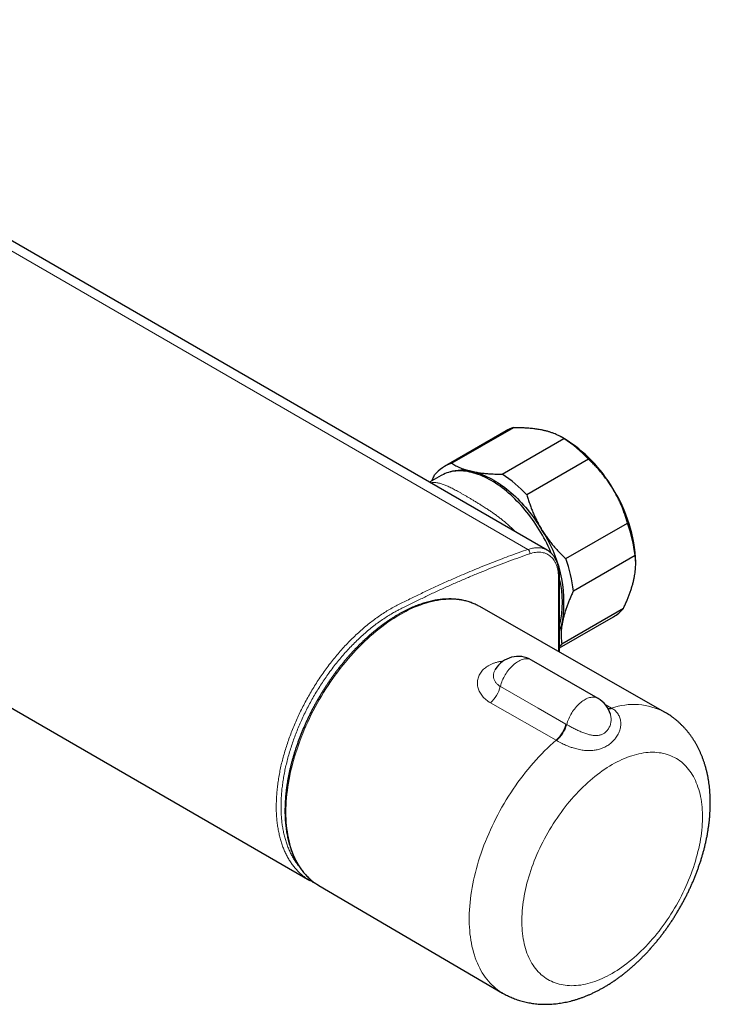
# Model space of a CAD drawing. Header units: millimetres. Extents: x 8 to 1132, y 12 to 2282.
# Tile 3 of 53: x 988 to 1091, y 36 to 183. Entities that reach past the tile are written whole.
import ezdxf

# ---------------------------------------------------------------- set-up
doc = ezdxf.new("R2010")
doc.units = ezdxf.units.MM

msp = doc.modelspace()

# ---------------------------------------------------------------- linework, layer by layer
at = {"color": 8, "linetype": 'Continuous', "lineweight": 0}
for p, q in [((1064.12, 103.77), (927.36, 182.72)), ((1068.69, 88.56), (1068.69, 89.36)), ((1068.32, 75.34), (1058.53, 80.92)), ((1075.64, 80.68), (1076.61, 80.13)), ((1076.61, 80.13), (1076.69, 80.08)), ((1069.79, 77.75), (1069.91, 77.68)), ((1068.4, 75.29), (1068.32, 75.34))]:
    msp.add_line(p, q, dxfattribs=at)
at = {"color": 7, "linetype": 'Continuous', "lineweight": 30}
for p, q in [((1067.01, 103.65), (930.26, 182.6)), ((1061.96, 121.92), (1052.77, 116.62)), ((1060.88, 121.45), (1051.69, 116.14)), ((1069.59, 120.25), (1069.08, 120.54)), ((1060.28, 114.99), (1069.48, 120.3)), ((1073.17, 117.21), (1063.98, 111.9)), ((1051.16, 114.78), (1049.45, 113.79)), ((1069.77, 102.4), (1078.96, 107.71)), ((1080.1, 102.88), (1070.9, 97.57)), ((1080.2, 101.57), (1080.2, 101.88)), ((1056.96, 95.25), (1056.72, 95.38)), ((1084.51, 79.54), (1056.96, 95.25)), ((1069.18, 89.69), (1078.37, 95)), ((1068.84, 89.09), (1076.88, 93.74)), ((1068.84, 88.48), (1068.84, 89.56)), ((1074.58, 81.58), (1064.68, 87.29)), ((985.58, 81.01), (1031.57, 54.46)), ((1032.73, 53.82), (1032.96, 53.67)), ((1032.96, 53.67), (1060.34, 37.67))]:
    msp.add_line(p, q, dxfattribs=at)
at = {"color": 7, "linetype": 'Continuous', "lineweight": 30, "flags": 128}
for points in [[(1067.61, 103.21), (1067.5, 103.45), (1067.32, 103.86), (1067.13, 104.28), (1066.93, 104.69), (1066.72, 105.1), (1066.5, 105.51), (1066.28, 105.92), (1066.05, 106.32), (1065.81, 106.71), (1065.56, 107.1), (1065.31, 107.49), (1065.05, 107.87), (1064.79, 108.24), (1064.52, 108.61), (1064.25, 108.98), (1063.96, 109.33), (1063.68, 109.68), (1063.39, 110.02), (1063.09, 110.35), (1062.8, 110.68), (1062.49, 110.99), (1062.19, 111.3), (1061.88, 111.6), (1061.56, 111.89), (1061.25, 112.17), (1060.93, 112.44), (1060.61, 112.7), (1060.29, 112.95), (1059.97, 113.19), (1059.64, 113.42), (1059.31, 113.63), (1058.99, 113.84), (1058.66, 114.03), (1058.34, 114.22), (1058.01, 114.39), (1057.68, 114.55), (1057.36, 114.69), (1057.03, 114.83), (1056.71, 114.95), (1056.39, 115.06), (1056.07, 115.16), (1055.76, 115.24), (1055.45, 115.31), (1055.14, 115.37), (1054.83, 115.42), (1054.53, 115.45), (1054.23, 115.47), (1053.93, 115.48), (1053.64, 115.47), (1053.36, 115.45), (1053.08, 115.42), (1052.8, 115.38), (1052.53, 115.32), (1052.27, 115.25), (1052.01, 115.17), (1051.76, 115.07), (1051.52, 114.96), (1051.28, 114.84), (1051.16, 114.78)], [(1055.82, 115.4), (1056.13, 115.32), (1056.45, 115.24), (1056.77, 115.14), (1057.09, 115.02), (1057.41, 114.9), (1057.73, 114.76), (1058.06, 114.61), (1058.38, 114.45), (1058.71, 114.28), (1059.04, 114.1), (1059.36, 113.9), (1059.69, 113.69), (1060.01, 113.47), (1060.34, 113.24), (1060.66, 113), (1060.98, 112.75), (1061.3, 112.49), (1061.62, 112.22), (1061.94, 111.94), (1062.25, 111.65), (1062.56, 111.35), (1062.86, 111.04), (1063.17, 110.72), (1063.46, 110.39), (1063.76, 110.06), (1064.05, 109.72), (1064.33, 109.37), (1064.61, 109.01), (1064.89, 108.65), (1065.16, 108.28), (1065.42, 107.9), (1065.67, 107.52), (1065.92, 107.13), (1066.17, 106.74)], [(1069.18, 89.69), (1068.99, 89.47), (1068.84, 89.32)]]:
    msp.add_lwpolyline(points, dxfattribs=at)
at = {"color": 8, "linetype": 'Continuous', "lineweight": 0, "flags": 128}
for points in [[(1056.72, 95.38), (1056.68, 95.4), (1056.36, 95.56), (1056.02, 95.7), (1055.68, 95.84), (1055.33, 95.95), (1054.97, 96.05), (1054.61, 96.14), (1054.24, 96.21), (1053.87, 96.27), (1053.48, 96.31), (1053.1, 96.34), (1052.7, 96.35), (1052.31, 96.35), (1051.9, 96.33), (1051.49, 96.29), (1051.08, 96.25), (1050.66, 96.18), (1050.24, 96.11), (1049.82, 96.01), (1049.39, 95.91), (1048.96, 95.78), (1048.53, 95.65), (1048.09, 95.49), (1047.65, 95.33), (1047.21, 95.15), (1046.77, 94.95), (1046.33, 94.75), (1045.89, 94.52), (1045.44, 94.29), (1045, 94.04), (1044.55, 93.77), (1044.11, 93.5), (1043.67, 93.21), (1043.22, 92.91), (1042.78, 92.59), (1042.34, 92.26), (1041.91, 91.92), (1041.47, 91.57), (1041.04, 91.21), (1040.61, 90.83), (1040.18, 90.45), (1039.75, 90.05), (1039.33, 89.64), (1038.92, 89.22), (1038.5, 88.8), (1038.1, 88.36), (1037.69, 87.91), (1037.29, 87.45), (1036.9, 86.99), (1036.51, 86.51), (1036.13, 86.03), (1035.76, 85.54), (1035.39, 85.04), (1035.02, 84.54), (1034.67, 84.02), (1034.32, 83.5), (1033.98, 82.98), (1033.64, 82.45), (1033.32, 81.91), (1033, 81.37), (1032.69, 80.82), (1032.39, 80.27), (1032.09, 79.72), (1031.81, 79.16), (1031.53, 78.6), (1031.27, 78.03), (1031.01, 77.46), (1030.76, 76.9), (1030.53, 76.32), (1030.3, 75.75), (1030.08, 75.18), (1029.88, 74.61), (1029.68, 74.03), (1029.49, 73.46), (1029.32, 72.89), (1029.15, 72.31), (1029, 71.74), (1028.86, 71.18), (1028.73, 70.61), (1028.61, 70.05), (1028.5, 69.49), (1028.4, 68.93), (1028.31, 68.38), (1028.24, 67.83), (1028.17, 67.28), (1028.12, 66.74), (1028.08, 66.21), (1028.05, 65.68), (1028.03, 65.16), (1028.03, 64.64), (1028.03, 64.13), (1028.05, 63.63), (1028.08, 63.13), (1028.12, 62.65), (1028.17, 62.17), (1028.24, 61.7), (1028.31, 61.23), (1028.4, 60.78), (1028.5, 60.34), (1028.61, 59.9), (1028.73, 59.48), (1028.86, 59.06), (1029, 58.66), (1029.15, 58.27), (1029.32, 57.89), (1029.49, 57.52), (1029.68, 57.16), (1029.88, 56.81), (1030.08, 56.48), (1030.3, 56.15), (1030.53, 55.84), (1030.76, 55.55), (1031.01, 55.26), (1031.27, 54.99), (1031.53, 54.73), (1031.81, 54.49), (1032.09, 54.26), (1032.39, 54.04), (1032.69, 53.84), (1032.73, 53.82)], [(1064.68, 87.29), (1064.62, 87.33), (1064.49, 87.38), (1064.35, 87.43), (1064.21, 87.46), (1064.07, 87.48), (1063.91, 87.48), (1063.76, 87.47), (1063.6, 87.45), (1063.44, 87.41), (1063.27, 87.37), (1063.1, 87.3), (1062.93, 87.23), (1062.76, 87.14), (1062.59, 87.04), (1062.42, 86.93), (1062.25, 86.81), (1062.08, 86.68), (1061.92, 86.54), (1061.76, 86.39), (1061.6, 86.22), (1061.44, 86.05), (1061.29, 85.87), (1061.14, 85.69), (1061, 85.49), (1060.87, 85.3), (1060.74, 85.09), (1060.62, 84.88), (1060.51, 84.67), (1060.4, 84.45), (1060.3, 84.24), (1060.22, 84.02), (1060.14, 83.8), (1060.07, 83.58), (1060.01, 83.36)], [(1060.01, 83.36), (1065.67, 80.11), (1069.79, 77.75)], [(1074.58, 81.58), (1074.5, 81.62), (1074.37, 81.67), (1074.24, 81.72), (1074.1, 81.75), (1073.96, 81.76), (1073.81, 81.77), (1073.65, 81.76), (1073.49, 81.73), (1073.33, 81.7), (1073.17, 81.65), (1073, 81.59), (1072.83, 81.51), (1072.66, 81.43), (1072.49, 81.33), (1072.32, 81.22), (1072.16, 81.1), (1071.99, 80.97), (1071.82, 80.83), (1071.66, 80.68), (1071.5, 80.52), (1071.35, 80.35), (1071.2, 80.17), (1071.05, 79.99), (1070.91, 79.8), (1070.78, 79.6), (1070.65, 79.4), (1070.53, 79.19), (1070.42, 78.98), (1070.31, 78.77), (1070.22, 78.55), (1070.13, 78.33), (1070.05, 78.11), (1069.98, 77.9), (1069.91, 77.68)], [(1060.34, 37.67), (1060.21, 37.75), (1059.9, 37.95), (1059.6, 38.16), (1059.31, 38.39), (1059.03, 38.63), (1058.75, 38.88), (1058.49, 39.15), (1058.24, 39.43), (1057.99, 39.72), (1057.76, 40.03), (1057.54, 40.35), (1057.32, 40.68), (1057.12, 41.03), (1056.93, 41.38), (1056.75, 41.75), (1056.58, 42.13), (1056.42, 42.52), (1056.27, 42.92), (1056.13, 43.33), (1056, 43.76), (1055.89, 44.19), (1055.78, 44.64), (1055.69, 45.09), (1055.61, 45.55), (1055.54, 46.02), (1055.48, 46.5), (1055.44, 46.99), (1055.4, 47.49), (1055.38, 47.99), (1055.37, 48.5), (1055.37, 49.02), (1055.38, 49.54), (1055.41, 50.07), (1055.44, 50.61), (1055.49, 51.15), (1055.55, 51.7), (1055.62, 52.25), (1055.71, 52.81), (1055.8, 53.37), (1055.9, 53.93), (1056.02, 54.5), (1056.15, 55.07), (1056.29, 55.64), (1056.44, 56.21), (1056.6, 56.79), (1056.77, 57.37), (1056.96, 57.94), (1057.15, 58.52), (1057.36, 59.1), (1057.57, 59.68), (1057.8, 60.26), (1058.03, 60.83), (1058.28, 61.41), (1058.53, 61.98), (1058.8, 62.55), (1059.07, 63.12), (1059.35, 63.68), (1059.64, 64.24), (1059.94, 64.8), (1060.25, 65.35), (1060.57, 65.9), (1060.9, 66.44), (1061.23, 66.98), (1061.57, 67.51), (1061.92, 68.04), (1062.28, 68.56), (1062.64, 69.07), (1063.01, 69.58), (1063.39, 70.07), (1063.77, 70.56), (1064.16, 71.05), (1064.55, 71.52), (1064.95, 71.98), (1065.36, 72.44), (1065.77, 72.88), (1066.18, 73.32), (1066.6, 73.74), (1067.03, 74.16), (1067.45, 74.56), (1067.88, 74.96), (1068.32, 75.34)], [(1076.68, 40.6), (1077.04, 40.81), (1077.41, 41.04), (1077.78, 41.28), (1078.15, 41.54), (1078.51, 41.8), (1078.87, 42.07), (1079.24, 42.36), (1079.6, 42.65), (1079.96, 42.96), (1080.31, 43.27), (1080.66, 43.59), (1081.01, 43.93), (1081.36, 44.27), (1081.7, 44.62), (1082.04, 44.98), (1082.38, 45.35), (1082.71, 45.73), (1083.04, 46.11), (1083.36, 46.5), (1083.68, 46.9), (1083.99, 47.31), (1084.29, 47.72), (1084.59, 48.14), (1084.89, 48.56), (1085.18, 48.99), (1085.46, 49.43), (1085.74, 49.87), (1086, 50.31), (1086.27, 50.76), (1086.52, 51.22), (1086.77, 51.67), (1087.01, 52.14), (1087.24, 52.6), (1087.47, 53.07), (1087.68, 53.53), (1087.89, 54), (1088.09, 54.48), (1088.28, 54.95), (1088.46, 55.42), (1088.64, 55.9), (1088.8, 56.37), (1088.96, 56.85), (1089.1, 57.32), (1089.24, 57.8), (1089.37, 58.27), (1089.49, 58.74), (1089.6, 59.21), (1089.7, 59.68), (1089.79, 60.14), (1089.87, 60.6), (1089.94, 61.06), (1090, 61.51), (1090.05, 61.96), (1090.09, 62.41), (1090.12, 62.85), (1090.14, 63.28), (1090.15, 63.71), (1090.15, 64.14), (1090.14, 64.56), (1090.12, 64.97), (1090.09, 65.38), (1090.05, 65.78), (1090, 66.17), (1089.94, 66.55), (1089.87, 66.93), (1089.79, 67.3), (1089.7, 67.66), (1089.6, 68.01), (1089.49, 68.35), (1089.37, 68.69), (1089.24, 69.01), (1089.1, 69.33), (1088.96, 69.63), (1088.8, 69.93), (1088.64, 70.21), (1088.46, 70.49), (1088.28, 70.75), (1088.09, 71), (1087.89, 71.25), (1087.68, 71.48), (1087.47, 71.69), (1087.24, 71.9), (1087.01, 72.1), (1086.77, 72.28), (1086.52, 72.45), (1086.27, 72.61), (1086, 72.76), (1085.74, 72.89), (1085.46, 73.02), (1085.18, 73.13), (1084.89, 73.22), (1084.59, 73.31), (1084.29, 73.38), (1083.99, 73.44), (1083.68, 73.48), (1083.36, 73.52), (1083.04, 73.54), (1082.71, 73.54), (1082.38, 73.54), (1082.04, 73.52), (1081.7, 73.49), (1081.36, 73.44), (1081.01, 73.38), (1080.66, 73.31), (1080.31, 73.23), (1079.96, 73.13), (1079.6, 73.02), (1079.24, 72.9), (1078.87, 72.77), (1078.51, 72.62), (1078.15, 72.46), (1077.78, 72.29), (1077.41, 72.11), (1077.04, 71.91), (1076.68, 71.71), (1076.31, 71.49), (1075.94, 71.26), (1075.57, 71.02), (1075.21, 70.77), (1074.84, 70.5), (1074.48, 70.23), (1074.12, 69.95), (1073.76, 69.65), (1073.4, 69.35), (1073.04, 69.03), (1072.69, 68.71), (1072.34, 68.38), (1071.99, 68.03), (1071.65, 67.68), (1071.31, 67.32), (1070.97, 66.95), (1070.64, 66.58), (1070.32, 66.19), (1069.99, 65.8), (1069.68, 65.4), (1069.37, 65), (1069.06, 64.58), (1068.76, 64.17), (1068.46, 63.74), (1068.17, 63.31), (1067.89, 62.87), (1067.62, 62.43), (1067.35, 61.99), (1067.09, 61.54), (1066.83, 61.09), (1066.58, 60.63), (1066.34, 60.17), (1066.11, 59.7), (1065.89, 59.24), (1065.67, 58.77), (1065.46, 58.3), (1065.26, 57.83), (1065.07, 57.35), (1064.89, 56.88), (1064.72, 56.4), (1064.55, 55.93), (1064.39, 55.45), (1064.25, 54.98), (1064.11, 54.51), (1063.98, 54.03), (1063.86, 53.56), (1063.76, 53.09), (1063.66, 52.63), (1063.57, 52.16), (1063.49, 51.7), (1063.42, 51.24), (1063.36, 50.79), (1063.31, 50.34), (1063.27, 49.9), (1063.24, 49.45), (1063.22, 49.02), (1063.21, 48.59), (1063.21, 48.16), (1063.22, 47.74), (1063.24, 47.33), (1063.27, 46.93), (1063.31, 46.53), (1063.36, 46.13), (1063.42, 45.75), (1063.49, 45.37), (1063.57, 45), (1063.66, 44.64), (1063.76, 44.29), (1063.86, 43.95), (1063.98, 43.61), (1064.11, 43.29), (1064.25, 42.97), (1064.39, 42.67), (1064.55, 42.37), (1064.72, 42.09), (1064.89, 41.82), (1065.07, 41.55), (1065.26, 41.3), (1065.46, 41.06), (1065.67, 40.83), (1065.89, 40.61), (1066.11, 40.4), (1066.34, 40.21), (1066.58, 40.02), (1066.83, 39.85), (1067.09, 39.69), (1067.35, 39.54), (1067.62, 39.41), (1067.89, 39.29), (1068.17, 39.18), (1068.46, 39.08), (1068.76, 39), (1069.06, 38.92), (1069.37, 38.87), (1069.68, 38.82), (1069.99, 38.79), (1070.32, 38.77), (1070.64, 38.76), (1070.97, 38.77), (1071.31, 38.79), (1071.65, 38.82), (1071.99, 38.86), (1072.34, 38.92), (1072.69, 38.99), (1073.04, 39.07), (1073.4, 39.17), (1073.76, 39.28), (1074.12, 39.4), (1074.48, 39.54), (1074.84, 39.68), (1075.21, 39.84), (1075.57, 40.01), (1075.94, 40.19), (1076.31, 40.39), (1076.68, 40.6)]]:
    msp.add_lwpolyline(points, dxfattribs=at)
at = {"color": 7, "linetype": 'Continuous', "lineweight": 30}
for centre, radius, start, end in [((1063.59, 116.77), 5.41, 107.4853, 119.9616), ((1058.48, 103.39), 20.17, 43.2437, 56.9579), ((1058.37, 102.15), 21.3, 30.2135, 58.2043), ((1054.41, 111.43), 5.44, 107.5708, 140.6297), ((1054.31, 109.14), 6.44, 76.4763, 106.6591), ((1049.28, 98.08), 20.17, 43.2437, 56.9579), ((1058.4, 101.11), 21.81, 2.0073, 32.5994), ((1058.49, 100.36), 21.75, 6.638, 19.7258), ((1049.9, 95.8), 19.6, 352.4444, 33.9194), ((1049.3, 95.06), 21.75, 6.638, 19.7258), ((1055.25, 95.91), 14.02, 345.6977, 14.4218), ((1074.11, 98.51), 5.53, 300.1388, 320.5024), ((1060.97, 95.01), 8.55, 336.9586, 347.9519), ((1062.68, 83.83), 4, 60.0027, 148.9835), ((1072.58, 78.11), 4, 16.1359, 60.0027)]:
    msp.add_arc(centre, radius, start, end, dxfattribs=at)
at = {"color": 8, "linetype": 'Continuous', "lineweight": 0}
for centre, radius, start, end in [((1063.75, 103.23), 0.661, 351.5615, 55.971), ((1068.59, 89.59), 0.251, 294.332, 354.36), ((1055.24, 84.58), 4.92, 311.9287, 345.6159), ((1076.17, 81.57), 1.5, 266.0388, 286.7231), ((1076.26, 81.42), 1.41, 263.417, 287.833), ((1079.87, 70.61), 10.06, 62.5655, 108.9585), ((1065.03, 79), 4.92, 311.8867, 345.2706), ((1065.11, 79.05), 4.99, 311.1525, 344.042)]:
    msp.add_arc(centre, radius, start, end, dxfattribs=at)
at = {"color": 7, "linetype": 'Continuous', "lineweight": 30}
for points, knots in [([(1066.43, 121.52), (1066.38, 121.53), (1066.13, 121.58), (1065.66, 121.67), (1064.99, 121.76), (1064.34, 121.83), (1063.73, 121.87), (1063.15, 121.9), (1062.56, 121.92), (1062.16, 121.92), (1061.96, 121.92)], [0, 0, 0, 0, 0.0340857, 0.1927883, 0.3516353, 0.5103598, 0.632419, 0.7544817, 0.8772391, 1, 1, 1, 1]), ([(1069.48, 120.3), (1069.38, 120.36), (1069.19, 120.49), (1068.87, 120.66), (1068.53, 120.83), (1068.17, 120.99), (1067.77, 121.14), (1067.35, 121.28), (1066.91, 121.41), (1066.59, 121.48), (1066.43, 121.52)], [0, 0, 0, 0, 0.122898, 0.246192, 0.369483, 0.494367, 0.619247, 0.745935, 0.87262, 1, 1, 1, 1]), ([(1052.77, 116.62), (1052.86, 116.55), (1053.06, 116.43), (1053.37, 116.25), (1053.71, 116.08), (1054.08, 115.92), (1054.47, 115.77), (1054.89, 115.63), (1055.34, 115.51), (1055.66, 115.43), (1055.82, 115.4)], [0, 0, 0, 0, 0.122973, 0.245942, 0.370366, 0.494837, 0.619247, 0.745935, 0.87262, 1, 1, 1, 1]), ([(1076.78, 112.87), (1076.74, 112.92), (1076.59, 113.17), (1076.31, 113.6), (1075.92, 114.15), (1075.51, 114.69), (1075.08, 115.22), (1074.63, 115.74), (1074.16, 116.24), (1073.67, 116.74), (1073.34, 117.05), (1073.17, 117.21)], [0, 0, 0, 0, 0.034085, 0.152699, 0.271315, 0.390844, 0.510376, 0.632431, 0.75449, 0.877243, 1, 1, 1, 1]), ([(1049.8, 113.99), (1049.85, 114.09), (1049.97, 114.39), (1050.11, 114.69), (1050.2, 114.88)], [0, 0, 0, 0, 0.350633, 1, 1, 1, 1]), ([(1055.82, 115.4), (1055.86, 115.39), (1056.02, 115.35), (1056.3, 115.3), (1056.66, 115.24), (1057.04, 115.18), (1057.47, 115.13), (1057.96, 115.08), (1058.47, 115.05), (1058.95, 115.02), (1059.38, 115.01), (1059.83, 115), (1060.13, 114.99), (1060.28, 114.99)], [0, 0, 0, 0, 0.034084, 0.123051, 0.212019, 0.30138, 0.390741, 0.511435, 0.632336, 0.724114, 0.815893, 0.907946, 1, 1, 1, 1]), ([(1063.98, 111.9), (1064.04, 111.68), (1064.17, 111.25), (1064.38, 110.59), (1064.61, 109.94), (1064.87, 109.29), (1065.15, 108.64), (1065.46, 108), (1065.8, 107.36), (1066.05, 106.95), (1066.17, 106.74)], [0, 0, 0, 0, 0.122973, 0.245942, 0.369581, 0.493217, 0.619375, 0.745529, 0.872765, 1, 1, 1, 1]), ([(1078.96, 107.71), (1078.9, 107.92), (1078.78, 108.36), (1078.57, 109.02), (1078.33, 109.67), (1078.08, 110.32), (1077.79, 110.96), (1077.48, 111.61), (1077.14, 112.24), (1076.9, 112.66), (1076.78, 112.87)], [0, 0, 0, 0, 0.122973, 0.245942, 0.369581, 0.493217, 0.619375, 0.745529, 0.872765, 1, 1, 1, 1]), ([(1066.17, 106.74), (1066.2, 106.69), (1066.35, 106.44), (1066.63, 106.01), (1067.02, 105.46), (1067.43, 104.92), (1067.86, 104.39), (1068.31, 103.87), (1068.79, 103.36), (1069.27, 102.87), (1069.6, 102.56), (1069.77, 102.4)], [0, 0, 0, 0, 0.034085, 0.152699, 0.271315, 0.390844, 0.510376, 0.632431, 0.75449, 0.877243, 1, 1, 1, 1]), ([(1068.84, 89.56), (1068.84, 90.3), (1068.84, 92.55), (1068.83, 95.56), (1068.82, 98.1), (1068.83, 99.26), (1068.82, 99.77), (1068.81, 100.11), (1068.8, 100.39), (1068.77, 100.64), (1068.74, 100.86), (1068.7, 101.07), (1068.65, 101.28), (1068.6, 101.5), (1068.53, 101.72), (1068.44, 101.94), (1068.35, 102.14), (1068.26, 102.34), (1068.15, 102.53), (1068.03, 102.71), (1067.91, 102.87), (1067.78, 103.03), (1067.64, 103.18), (1067.49, 103.31), (1067.34, 103.44), (1067.18, 103.55), (1067.07, 103.62), (1067.01, 103.65)], [0, 0, 0, 0, 0.143688, 0.440872, 0.589143, 0.640643, 0.668047, 0.688649, 0.70704, 0.723704, 0.739106, 0.753003, 0.767478, 0.784562, 0.801628, 0.818659, 0.835639, 0.852551, 0.869382, 0.886114, 0.902648, 0.91906, 0.935405, 0.951688, 0.967917, 0.984104, 1, 1, 1, 1]), ([(1079.94, 99.35), (1079.97, 99.51), (1080.04, 99.84), (1080.11, 100.31), (1080.17, 100.77), (1080.19, 101.22), (1080.2, 101.66), (1080.19, 102.08), (1080.15, 102.49), (1080.11, 102.75), (1080.1, 102.88)], [0, 0, 0, 0, 0.122618, 0.245238, 0.368878, 0.492521, 0.618996, 0.745475, 0.872735, 1, 1, 1, 1]), ([(1078.37, 95), (1078.46, 95.18), (1078.63, 95.54), (1078.86, 96.08), (1079.08, 96.62), (1079.29, 97.15), (1079.47, 97.68), (1079.64, 98.2), (1079.79, 98.72), (1079.89, 99.1), (1079.93, 99.31), (1079.94, 99.35)], [0, 0, 0, 0, 0.119246, 0.238489, 0.358338, 0.478183, 0.600299, 0.722411, 0.845493, 0.968574, 1, 1, 1, 1]), ([(1070.9, 97.57), (1070.82, 97.39), (1070.64, 97.01), (1070.4, 96.46), (1070.17, 95.91), (1069.96, 95.36), (1069.77, 94.81), (1069.6, 94.27), (1069.45, 93.74), (1069.37, 93.4), (1069.33, 93.22)], [0, 0, 0, 0, 0.122973, 0.245942, 0.369581, 0.493217, 0.619375, 0.745529, 0.872765, 1, 1, 1, 1]), ([(1056.71, 95.38), (1056.66, 95.41), (1056.51, 95.49), (1056.26, 95.6), (1055.96, 95.73), (1055.66, 95.85), (1055.35, 95.96), (1055.03, 96.05), (1054.71, 96.14), (1054.38, 96.21), (1054.04, 96.27), (1053.71, 96.32), (1053.36, 96.35), (1053.02, 96.38), (1052.66, 96.39), (1052.31, 96.39), (1051.95, 96.38), (1051.59, 96.36), (1051.22, 96.33), (1050.85, 96.28), (1050.47, 96.23), (1050.1, 96.16), (1049.72, 96.08), (1049.34, 95.99), (1048.95, 95.88), (1048.57, 95.77), (1048.18, 95.64), (1047.79, 95.5), (1047.4, 95.35), (1047.01, 95.19), (1046.61, 95.02), (1046.22, 94.84), (1045.83, 94.64), (1045.43, 94.44), (1045.07, 94.25), (1044.85, 94.12), (1044.75, 94.06)], [0, 0, 0, 0, 0.0153981, 0.0450774, 0.0747641, 0.1044637, 0.1341818, 0.163923, 0.1936916, 0.2234914, 0.2533251, 0.2831951, 0.3131026, 0.3430485, 0.3730328, 0.4030549, 0.4331137, 0.4632076, 0.4933347, 0.5234927, 0.5536793, 0.5838919, 0.6141278, 0.6443845, 0.6746594, 0.7049501, 0.7352542, 0.7655695, 0.7958942, 0.8262262, 0.856564, 0.886906, 0.9172509, 0.9475976, 0.977945, 1, 1, 1, 1]), ([(1044.75, 94.06), (1044.68, 94.02), (1044.48, 93.9), (1044.15, 93.7), (1043.75, 93.45), (1043.36, 93.2), (1042.97, 92.93), (1042.58, 92.65), (1042.19, 92.36), (1041.8, 92.06), (1041.42, 91.76), (1041.03, 91.44), (1040.65, 91.11), (1040.27, 90.78), (1039.89, 90.44), (1039.52, 90.09), (1039.15, 89.73), (1038.78, 89.36), (1038.42, 88.99), (1038.05, 88.6), (1037.7, 88.21), (1037.34, 87.82), (1036.99, 87.41), (1036.65, 87), (1036.31, 86.58), (1035.97, 86.16), (1035.64, 85.73), (1035.31, 85.29), (1034.99, 84.85), (1034.67, 84.4), (1034.36, 83.95), (1034.06, 83.49), (1033.76, 83.03), (1033.47, 82.56), (1033.18, 82.09), (1032.9, 81.61), (1032.62, 81.14), (1032.35, 80.65), (1032.09, 80.17), (1031.84, 79.68), (1031.59, 79.19), (1031.35, 78.69), (1031.11, 78.2), (1030.89, 77.7), (1030.67, 77.2), (1030.46, 76.7), (1030.25, 76.19), (1030.06, 75.69), (1029.87, 75.18), (1029.69, 74.68), (1029.52, 74.17), (1029.35, 73.67), (1029.2, 73.16), (1029.05, 72.66), (1028.91, 72.16), (1028.78, 71.66), (1028.66, 71.16), (1028.55, 70.66), (1028.44, 70.16), (1028.35, 69.67), (1028.26, 69.17), (1028.18, 68.68), (1028.11, 68.2), (1028.05, 67.71), (1028, 67.23), (1027.96, 66.76), (1027.92, 66.29), (1027.9, 65.82), (1027.89, 65.35), (1027.88, 64.9), (1027.88, 64.44), (1027.9, 63.99), (1027.92, 63.55), (1027.95, 63.11), (1027.99, 62.68), (1028.04, 62.26), (1028.1, 61.84), (1028.17, 61.42), (1028.24, 61.02), (1028.33, 60.62), (1028.42, 60.23), (1028.53, 59.85), (1028.64, 59.47), (1028.76, 59.1), (1028.89, 58.74), (1029.03, 58.39), (1029.18, 58.05), (1029.33, 57.71), (1029.5, 57.39), (1029.67, 57.07), (1029.85, 56.77), (1030.04, 56.47), (1030.24, 56.18), (1030.45, 55.91), (1030.66, 55.64), (1030.88, 55.38), (1031.11, 55.13), (1031.35, 54.9), (1031.59, 54.67), (1031.84, 54.46), (1032.09, 54.25), (1032.36, 54.06), (1032.57, 53.92), (1032.69, 53.84), (1032.72, 53.82)], [0, 0, 0, 0, 0.005248, 0.015198, 0.025148, 0.035097, 0.045044, 0.054991, 0.064937, 0.074882, 0.084825, 0.094767, 0.104709, 0.114648, 0.124587, 0.134524, 0.144461, 0.154396, 0.16433, 0.174263, 0.184195, 0.194126, 0.204056, 0.213985, 0.223914, 0.233842, 0.243769, 0.253696, 0.263622, 0.273547, 0.283472, 0.293397, 0.303322, 0.313246, 0.32317, 0.333094, 0.343018, 0.352942, 0.362866, 0.37279, 0.382715, 0.392639, 0.402564, 0.41249, 0.422416, 0.432342, 0.442269, 0.452197, 0.462126, 0.472055, 0.481985, 0.491916, 0.501848, 0.511781, 0.521715, 0.53165, 0.541586, 0.551523, 0.561462, 0.571402, 0.581344, 0.591286, 0.60123, 0.611176, 0.621122, 0.63107, 0.641019, 0.65097, 0.660921, 0.670874, 0.680827, 0.690781, 0.700735, 0.71069, 0.720645, 0.730599, 0.740552, 0.750503, 0.760453, 0.770401, 0.780345, 0.790286, 0.800222, 0.810153, 0.820078, 0.829996, 0.839906, 0.849808, 0.8597, 0.869581, 0.879452, 0.88931, 0.899157, 0.908991, 0.918811, 0.928619, 0.938415, 0.948198, 0.95797, 0.967732, 0.977484, 0.987229, 0.996968, 1, 1, 1, 1]), ([(1069.33, 93.22), (1069.33, 93.18), (1069.28, 92.98), (1069.22, 92.63), (1069.15, 92.17), (1069.1, 91.73), (1069.08, 91.3), (1069.08, 90.88), (1069.09, 90.47), (1069.12, 90.07), (1069.16, 89.82), (1069.18, 89.69)], [0, 0, 0, 0, 0.031426, 0.150353, 0.269282, 0.389133, 0.508986, 0.631385, 0.753788, 0.876892, 1, 1, 1, 1]), ([(1075.48, 38.54), (1075.56, 38.59), (1075.78, 38.72), (1076.15, 38.94), (1076.58, 39.21), (1077.01, 39.5), (1077.43, 39.79), (1077.85, 40.09), (1078.26, 40.41), (1078.67, 40.73), (1079.08, 41.06), (1079.48, 41.4), (1079.88, 41.75), (1080.27, 42.11), (1080.66, 42.48), (1081.05, 42.85), (1081.42, 43.23), (1081.8, 43.62), (1082.17, 44.02), (1082.53, 44.43), (1082.89, 44.84), (1083.24, 45.25), (1083.59, 45.68), (1083.93, 46.11), (1084.26, 46.54), (1084.59, 46.99), (1084.91, 47.43), (1085.23, 47.89), (1085.54, 48.35), (1085.84, 48.81), (1086.13, 49.28), (1086.42, 49.75), (1086.7, 50.23), (1086.98, 50.71), (1087.25, 51.19), (1087.51, 51.68), (1087.76, 52.17), (1088.01, 52.67), (1088.24, 53.17), (1088.47, 53.67), (1088.7, 54.17), (1088.91, 54.68), (1089.12, 55.19), (1089.31, 55.7), (1089.5, 56.21), (1089.68, 56.73), (1089.86, 57.24), (1090.02, 57.76), (1090.17, 58.28), (1090.32, 58.8), (1090.46, 59.32), (1090.58, 59.84), (1090.7, 60.36), (1090.81, 60.88), (1090.91, 61.4), (1090.99, 61.92), (1091.07, 62.44), (1091.14, 62.96), (1091.2, 63.47), (1091.25, 63.99), (1091.28, 64.5), (1091.31, 65.01), (1091.33, 65.52), (1091.33, 66.03), (1091.32, 66.53), (1091.31, 67.03), (1091.28, 67.52), (1091.24, 68.01), (1091.19, 68.5), (1091.13, 68.98), (1091.05, 69.46), (1090.97, 69.93), (1090.87, 70.39), (1090.76, 70.85), (1090.64, 71.29), (1090.52, 71.74), (1090.37, 72.17), (1090.22, 72.59), (1090.06, 73.01), (1089.89, 73.42), (1089.71, 73.82), (1089.52, 74.21), (1089.32, 74.59), (1089.11, 74.96), (1088.89, 75.32), (1088.66, 75.67), (1088.42, 76.01), (1088.17, 76.34), (1087.92, 76.66), (1087.65, 76.97), (1087.38, 77.27), (1087.1, 77.56), (1086.81, 77.84), (1086.52, 78.11), (1086.22, 78.36), (1085.91, 78.61), (1085.59, 78.85), (1085.27, 79.07), (1084.94, 79.28), (1084.69, 79.44), (1084.54, 79.52), (1084.51, 79.54)], [0, 0, 0, 0, 0.005873, 0.016446, 0.027016, 0.037589, 0.048161, 0.058729, 0.06929, 0.079843, 0.090387, 0.100919, 0.111439, 0.121947, 0.132442, 0.142925, 0.153394, 0.16385, 0.174293, 0.184725, 0.195145, 0.205554, 0.215953, 0.226342, 0.236723, 0.247096, 0.257463, 0.267823, 0.278178, 0.288529, 0.298877, 0.309222, 0.319567, 0.329911, 0.340256, 0.350603, 0.360952, 0.371304, 0.381661, 0.392023, 0.402392, 0.412768, 0.423152, 0.433546, 0.443949, 0.454364, 0.464791, 0.47523, 0.485682, 0.496149, 0.50663, 0.517126, 0.527637, 0.538163, 0.548705, 0.559262, 0.569834, 0.580421, 0.59102, 0.60163, 0.612251, 0.62288, 0.633514, 0.64415, 0.654783, 0.66541, 0.676025, 0.686625, 0.697203, 0.707753, 0.718271, 0.728751, 0.739186, 0.749571, 0.7599, 0.77017, 0.780375, 0.790513, 0.80058, 0.810575, 0.820496, 0.830342, 0.840115, 0.849814, 0.859441, 0.868999, 0.87849, 0.887917, 0.897283, 0.906592, 0.915848, 0.925055, 0.934217, 0.943339, 0.952426, 0.961481, 0.97051, 0.979517, 0.988507, 0.997485, 1, 1, 1, 1]), ([(1031.81, 54.33), (1031.79, 54.34), (1031.63, 54.42), (1031.47, 54.51), (1031.34, 54.6), (1031.33, 54.61)], [0, 0, 0, 0, 0.1280205, 0.9600574, 1, 1, 1, 1]), ([(1031.82, 54.33), (1031.89, 54.29), (1032.06, 54.2), (1032.24, 54.11), (1032.35, 54.07), (1032.35, 54.06)], [0, 0, 0, 0, 0.422936, 0.970812, 1, 1, 1, 1]), ([(1060.34, 37.67), (1060.41, 37.63), (1060.59, 37.53), (1060.89, 37.37), (1061.24, 37.19), (1061.6, 37.03), (1061.96, 36.88), (1062.33, 36.74), (1062.7, 36.61), (1063.08, 36.49), (1063.46, 36.39), (1063.85, 36.3), (1064.24, 36.22), (1064.63, 36.15), (1065.03, 36.09), (1065.43, 36.05), (1065.84, 36.01), (1066.25, 35.99), (1066.66, 35.98), (1067.08, 35.99), (1067.5, 36), (1067.92, 36.03), (1068.35, 36.07), (1068.78, 36.13), (1069.21, 36.2), (1069.64, 36.28), (1070.08, 36.37), (1070.51, 36.47), (1070.95, 36.59), (1071.39, 36.72), (1071.83, 36.87), (1072.27, 37.02), (1072.72, 37.19), (1073.16, 37.37), (1073.6, 37.57), (1074.04, 37.77), (1074.48, 37.99), (1074.91, 38.22), (1075.25, 38.41), (1075.44, 38.51), (1075.48, 38.54)], [0, 0, 0, 0, 0.015569, 0.040725, 0.065876, 0.091036, 0.116218, 0.141435, 0.166701, 0.192027, 0.217429, 0.242918, 0.268508, 0.29421, 0.320037, 0.346001, 0.372112, 0.398382, 0.424819, 0.451433, 0.478231, 0.50522, 0.532404, 0.559786, 0.587369, 0.615152, 0.643132, 0.671305, 0.699666, 0.728205, 0.756912, 0.785777, 0.814786, 0.843924, 0.873178, 0.902532, 0.931971, 0.96148, 0.991045, 1, 1, 1, 1])]:
    msp.add_open_spline(points, degree=3, knots=knots, dxfattribs=at)
at = {"color": 8, "linetype": 'Continuous', "lineweight": 0}
for points, knots in [([(1049.61, 113.7), (1049.62, 113.7), (1049.72, 113.72), (1049.89, 113.74), (1050.14, 113.75), (1050.4, 113.74), (1050.66, 113.7), (1050.93, 113.64), (1051.21, 113.57), (1051.48, 113.48), (1051.76, 113.37), (1052.04, 113.25), (1052.33, 113.11), (1052.64, 112.96), (1052.96, 112.8), (1053.29, 112.63), (1053.64, 112.44), (1054, 112.24), (1054.36, 112.03), (1054.74, 111.81), (1055.14, 111.58), (1055.54, 111.34), (1055.96, 111.1), (1056.39, 110.84), (1056.83, 110.57), (1057.34, 110.25), (1057.85, 109.93), (1058.36, 109.58), (1058.82, 109.28), (1059.27, 108.96), (1059.73, 108.62), (1060.17, 108.28), (1060.62, 107.92), (1061.06, 107.55), (1061.5, 107.16), (1061.9, 106.77), (1062.16, 106.51), (1062.27, 106.39)], [0, 0, 0, 0, 0.003416, 0.03327, 0.063387, 0.093504, 0.123798, 0.154092, 0.184627, 0.215206, 0.243173, 0.271178, 0.299413, 0.327648, 0.356072, 0.384496, 0.413208, 0.441982, 0.469804, 0.497688, 0.525917, 0.554147, 0.58263, 0.611115, 0.639937, 0.668817, 0.709615, 0.738494, 0.767415, 0.796558, 0.825702, 0.854999, 0.884296, 0.913808, 0.943361, 0.975283, 1, 1, 1, 1]), ([(1031.33, 54.61), (1031.21, 54.69), (1030.92, 54.87), (1030.5, 55.19), (1030.06, 55.58), (1029.64, 56), (1029.24, 56.46), (1028.87, 56.95), (1028.52, 57.48), (1028.2, 58.05), (1027.9, 58.64), (1027.64, 59.25), (1027.41, 59.89), (1027.2, 60.56), (1027.03, 61.26), (1026.88, 61.99), (1026.76, 62.74), (1026.67, 63.52), (1026.61, 64.32), (1026.58, 65.12), (1026.59, 65.94), (1026.62, 66.78), (1026.68, 67.64), (1026.77, 68.51), (1026.9, 69.4), (1027.05, 70.31), (1027.23, 71.22), (1027.44, 72.12), (1027.68, 73.03), (1027.94, 73.94), (1028.24, 74.86), (1028.56, 75.78), (1028.91, 76.71), (1029.29, 77.64), (1029.69, 78.56), (1030.11, 79.47), (1030.56, 80.36), (1031.02, 81.25), (1031.52, 82.13), (1032.03, 83), (1032.57, 83.87), (1033.13, 84.72), (1033.72, 85.57), (1034.34, 86.4), (1034.98, 87.22), (1035.63, 88.03), (1036.31, 88.81), (1037.01, 89.58), (1037.73, 90.32), (1038.47, 91.03), (1039.2, 91.7), (1039.94, 92.33), (1040.67, 92.92), (1041.41, 93.47), (1042.16, 94), (1042.91, 94.49), (1043.68, 94.95), (1044.45, 95.36), (1045.54, 95.91), (1046.95, 96.61), (1048.68, 97.44), (1050.4, 98.25), (1052.13, 99.03), (1053.71, 99.72), (1055.14, 100.33), (1056.43, 100.87), (1057.71, 101.39), (1059, 101.9), (1060.28, 102.39), (1061.56, 102.87), (1062.84, 103.33), (1063.69, 103.63), (1064.12, 103.77)], [0, 0, 0, 0, 0.008896, 0.020551, 0.032226, 0.044057, 0.055888, 0.067804, 0.07972, 0.091799, 0.103901, 0.115549, 0.127218, 0.139042, 0.150866, 0.162774, 0.174682, 0.186752, 0.198845, 0.210467, 0.222109, 0.233908, 0.245707, 0.25759, 0.269472, 0.281515, 0.293581, 0.30519, 0.31682, 0.328606, 0.340392, 0.352263, 0.364134, 0.376165, 0.388219, 0.399844, 0.411489, 0.42329, 0.435091, 0.446977, 0.458864, 0.470913, 0.482985, 0.495348, 0.507734, 0.520192, 0.532675, 0.54544, 0.558232, 0.571105, 0.584006, 0.596283, 0.608582, 0.620953, 0.633346, 0.646007, 0.658694, 0.671452, 0.684224, 0.712915, 0.741605, 0.7703, 0.799008, 0.827719, 0.849235, 0.870753, 0.892277, 0.913802, 0.935347, 0.956894, 0.978446, 1, 1, 1, 1]), ([(1064.4, 103.13), (1063.89, 102.95), (1062.85, 102.59), (1061.3, 102.02), (1059.74, 101.43), (1058.17, 100.82), (1056.61, 100.18), (1055.04, 99.53), (1053.46, 98.85), (1051.89, 98.15), (1050.31, 97.42), (1048.72, 96.68), (1047.14, 95.91), (1045.92, 95.31), (1045.07, 94.88), (1044.58, 94.63), (1044.01, 94.32), (1043.36, 93.93), (1042.62, 93.46), (1041.88, 92.94), (1041.13, 92.39), (1040.39, 91.79), (1039.67, 91.17), (1038.96, 90.53), (1038.26, 89.85), (1037.57, 89.14), (1036.88, 88.4), (1036.21, 87.63), (1035.55, 86.83), (1034.91, 86), (1034.3, 85.17), (1033.73, 84.35), (1033.19, 83.53), (1032.66, 82.7), (1032.16, 81.85), (1031.67, 80.98), (1031.21, 80.1), (1030.76, 79.21), (1030.34, 78.31), (1029.95, 77.42), (1029.59, 76.53), (1029.25, 75.64), (1028.93, 74.73), (1028.64, 73.83), (1028.38, 72.92), (1028.14, 72.02), (1027.93, 71.12), (1027.76, 70.24), (1027.61, 69.37), (1027.49, 68.51), (1027.39, 67.65), (1027.33, 66.81), (1027.3, 65.98), (1027.29, 65.16), (1027.32, 64.36), (1027.37, 63.59), (1027.46, 62.84), (1027.57, 62.11), (1027.71, 61.4), (1027.89, 60.71), (1028.09, 60.05), (1028.32, 59.41), (1028.58, 58.8), (1028.86, 58.22), (1029.17, 57.68), (1029.5, 57.17), (1029.79, 56.78), (1029.97, 56.57), (1030.02, 56.51)], [0, 0, 0, 0, 0.028022, 0.056045, 0.084068, 0.112121, 0.140175, 0.168229, 0.196378, 0.224527, 0.252676, 0.280856, 0.309038, 0.337218, 0.345857, 0.354495, 0.363131, 0.376151, 0.389171, 0.402446, 0.415721, 0.429103, 0.442486, 0.455455, 0.468424, 0.481652, 0.494894, 0.508136, 0.521364, 0.534873, 0.548382, 0.560578, 0.572775, 0.585184, 0.597605, 0.610026, 0.622435, 0.635077, 0.647719, 0.659901, 0.672083, 0.684476, 0.696879, 0.709283, 0.721675, 0.734299, 0.746924, 0.75912, 0.771315, 0.783722, 0.796139, 0.808556, 0.820963, 0.833599, 0.846236, 0.858457, 0.870678, 0.883112, 0.895557, 0.908002, 0.920436, 0.933101, 0.945766, 0.957992, 0.970219, 0.982661, 0.995114, 1, 1, 1, 1]), ([(1064.12, 103.77), (1064.12, 103.77), (1064.23, 103.81), (1064.46, 103.88), (1064.79, 103.96), (1065.12, 104.01), (1065.48, 104.04), (1065.87, 104.02), (1066.2, 103.97), (1066.46, 103.9), (1066.65, 103.83), (1066.83, 103.75), (1066.95, 103.69), (1067.01, 103.65), (1067.01, 103.65)], [0, 0, 0, 0, 0.000013, 0.104356, 0.209098, 0.315057, 0.421422, 0.562543, 0.704646, 0.777263, 0.84988, 0.92303, 0.99618, 1, 1, 1, 1]), ([(1068.69, 89.36), (1068.69, 91.22), (1068.69, 93.97), (1068.68, 96.89), (1068.68, 98.14), (1068.69, 98.68), (1068.7, 99.21), (1068.68, 99.74), (1068.65, 100.25), (1068.58, 100.72), (1068.47, 101.17), (1068.33, 101.57), (1068.15, 101.95), (1067.94, 102.28), (1067.69, 102.57), (1067.42, 102.82), (1067.11, 103.03), (1066.78, 103.19), (1066.42, 103.3), (1066.05, 103.36), (1065.65, 103.38), (1065.25, 103.34), (1064.83, 103.26), (1064.55, 103.17), (1064.4, 103.13)], [0, 0, 0, 0, 0.299103, 0.44218, 0.470826, 0.499501, 0.528157, 0.556769, 0.585362, 0.613075, 0.640888, 0.668704, 0.696422, 0.724129, 0.751935, 0.779741, 0.807448, 0.835173, 0.862996, 0.890819, 0.918542, 0.94568, 0.972863, 1, 1, 1, 1]), ([(1058.53, 80.92), (1058.41, 80.99), (1058.18, 81.13), (1057.87, 81.36), (1057.58, 81.62), (1057.33, 81.89), (1057.12, 82.18), (1056.94, 82.48), (1056.79, 82.79), (1056.68, 83.11), (1056.61, 83.43), (1056.58, 83.75), (1056.59, 84.08), (1056.64, 84.41), (1056.73, 84.73), (1056.86, 85.04), (1057.03, 85.34), (1057.24, 85.64), (1057.49, 85.91), (1057.79, 86.16), (1058.12, 86.39), (1058.49, 86.59), (1058.88, 86.77), (1059.31, 86.92), (1059.77, 87.03), (1060.14, 87.1), (1060.37, 87.12), (1060.43, 87.13)], [0, 0, 0, 0, 0.040833, 0.081665, 0.123477, 0.165288, 0.205182, 0.245076, 0.285926, 0.326776, 0.366195, 0.405612, 0.446051, 0.486488, 0.526564, 0.566639, 0.60794, 0.649239, 0.690005, 0.73077, 0.772955, 0.81514, 0.856767, 0.898396, 0.941519, 0.984644, 1, 1, 1, 1]), ([(1059.25, 85.89), (1059.24, 85.87), (1059.19, 85.8), (1059.13, 85.65), (1059.05, 85.45), (1059.01, 85.26), (1058.98, 85.06), (1058.98, 84.86), (1059.01, 84.66), (1059.05, 84.47), (1059.12, 84.28), (1059.22, 84.1), (1059.33, 83.93), (1059.47, 83.77), (1059.63, 83.62), (1059.8, 83.48), (1059.94, 83.4), (1060.01, 83.36)], [0, 0, 0, 0, 0.014057, 0.089289, 0.165035, 0.234567, 0.304522, 0.375824, 0.447605, 0.515456, 0.583741, 0.653423, 0.723603, 0.791443, 0.859762, 0.929612, 1, 1, 1, 1]), ([(1076.69, 80.08), (1076.78, 80.02), (1076.96, 79.91), (1077.19, 79.71), (1077.4, 79.48), (1077.58, 79.23), (1077.73, 78.96), (1077.84, 78.67), (1077.92, 78.37), (1077.97, 78.05), (1077.98, 77.71), (1077.94, 77.37), (1077.88, 77.02), (1077.78, 76.72), (1077.67, 76.45), (1077.55, 76.2), (1077.39, 75.93), (1077.18, 75.62), (1076.95, 75.34), (1076.69, 75.09), (1076.44, 74.87), (1076.17, 74.67), (1075.89, 74.48), (1075.59, 74.32), (1075.28, 74.18), (1074.96, 74.06), (1074.64, 73.97), (1074.31, 73.89), (1073.99, 73.84), (1073.65, 73.81), (1073.3, 73.8), (1072.94, 73.8), (1072.57, 73.83), (1072.19, 73.88), (1071.81, 73.95), (1071.43, 74.04), (1071.07, 74.13), (1070.75, 74.23), (1070.47, 74.32), (1070.18, 74.43), (1069.88, 74.55), (1069.55, 74.69), (1069.28, 74.82), (1069.04, 74.93), (1068.82, 75.05), (1068.61, 75.17), (1068.47, 75.25), (1068.4, 75.29)], [0, 0, 0, 0, 0.022015, 0.04435, 0.066902, 0.089786, 0.112672, 0.13582, 0.159174, 0.182993, 0.208032, 0.233275, 0.259113, 0.285135, 0.302853, 0.320621, 0.345815, 0.371133, 0.400418, 0.424196, 0.44806, 0.472181, 0.496386, 0.520265, 0.544227, 0.568442, 0.592746, 0.615035, 0.637439, 0.659923, 0.682535, 0.705792, 0.729162, 0.752721, 0.776549, 0.8002, 0.821253, 0.842436, 0.857731, 0.873082, 0.895837, 0.916013, 0.936338, 0.951081, 0.965885, 0.982894, 1, 1, 1, 1]), ([(1069.91, 77.68), (1069.97, 77.64), (1070.09, 77.57), (1070.3, 77.45), (1070.54, 77.32), (1070.82, 77.17), (1071.11, 77.02), (1071.41, 76.87), (1071.71, 76.74), (1072.01, 76.6), (1072.32, 76.48), (1072.62, 76.37), (1072.91, 76.28), (1073.18, 76.2), (1073.45, 76.13), (1073.71, 76.08), (1073.95, 76.05), (1074.18, 76.04), (1074.41, 76.04), (1074.62, 76.06), (1074.84, 76.1), (1075.04, 76.16), (1075.24, 76.24), (1075.43, 76.34), (1075.61, 76.46), (1075.77, 76.59), (1075.92, 76.75), (1076.06, 76.93), (1076.2, 77.15), (1076.32, 77.4), (1076.42, 77.67), (1076.49, 77.95), (1076.52, 78.23), (1076.53, 78.5), (1076.51, 78.78), (1076.48, 79.03), (1076.43, 79.17), (1076.42, 79.22)], [0, 0, 0, 0, 0.024212, 0.048527, 0.080419, 0.112545, 0.145404, 0.178515, 0.20996, 0.24162, 0.273949, 0.306507, 0.334771, 0.363188, 0.391845, 0.420835, 0.445479, 0.470242, 0.495266, 0.520436, 0.545157, 0.570041, 0.595284, 0.62072, 0.645399, 0.670259, 0.695481, 0.720878, 0.75274, 0.7849, 0.817929, 0.851234, 0.882851, 0.914686, 0.9472, 0.979946, 1, 1, 1, 1])]:
    msp.add_open_spline(points, degree=3, knots=knots, dxfattribs=at)

doc.saveas('drawing.dxf')
